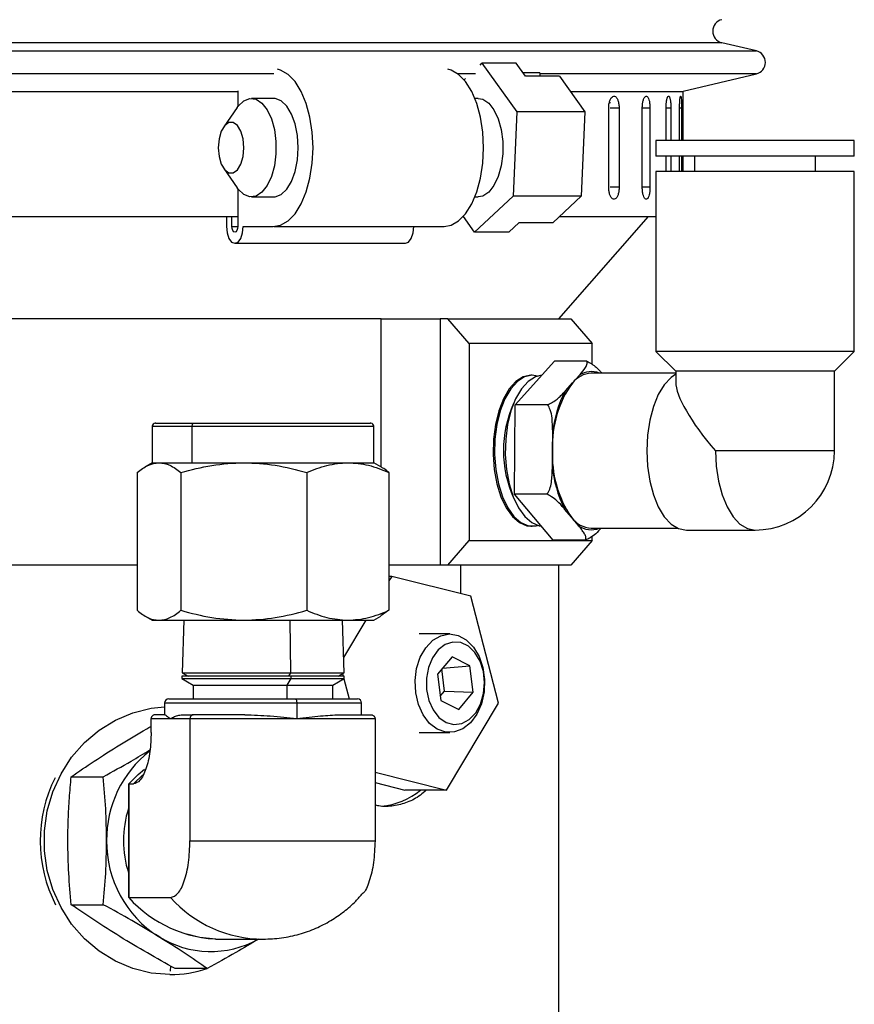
# Model space of a CAD drawing. Header units: inches. Extents: x 1.7 to 32.8, y 1.3 to 21.1.
# Tile 51 of 54: x 29.7 to 31.8, y 10.3 to 12.8. Entities that reach past the tile are written whole.
import ezdxf

# ---------------------------------------------------------------- set-up
doc = ezdxf.new("R2010")
doc.units = ezdxf.units.IN
doc.header["$MEASUREMENT"] = 0

msp = doc.modelspace()

# ---------------------------------------------------------------- linework, layer by layer
at = {"color": 7, "linetype": 'Continuous', "lineweight": 25}
for p, q in [((31.4873, 12.731), (28.5128, 12.731)), ((31.5751, 12.7102), (31.4873, 12.731)), ((27.5716, 12.7102), (31.5751, 12.7102)), ((30.8734, 12.6742), (30.8783, 12.6788)), ((30.8783, 12.6788), (30.9665, 12.5556)), ((30.9649, 12.6788), (30.8783, 12.6788)), ((30.9885, 12.6457), (30.9649, 12.6788)), ((31.0253, 12.6544), (30.9824, 12.6544)), ((31.0253, 12.6544), (31.0249, 12.6457)), ((30.3501, 12.6519), (28.4641, 12.6519)), ((30.8621, 12.6519), (30.8172, 12.6519)), ((30.8332, 12.6367), (30.8369, 12.6401)), ((31.0751, 12.6457), (30.9885, 12.6457)), ((31.5751, 12.6519), (31.0252, 12.6519)), ((31.0751, 12.6457), (31.1397, 12.5556)), ((31.3889, 12.6078), (31.5751, 12.6519)), ((27.7596, 12.6073), (30.2581, 12.6073)), ((30.2581, 12.6087), (30.2581, 12.5679)), ((31.1026, 12.6073), (31.3871, 12.6073)), ((31.3889, 12.4825), (31.3889, 12.6078)), ((30.3494, 12.5894), (30.2931, 12.5894)), ((30.869, 12.5894), (30.8605, 12.5894)), ((31.2049, 12.5782), (31.2029, 12.5782)), ((30.257, 12.5664), (30.2224, 12.5174)), ((30.9665, 12.5556), (30.9572, 12.3411)), ((31.1397, 12.5556), (30.9665, 12.5556)), ((31.1397, 12.5556), (31.1304, 12.3411)), ((31.2001, 12.3644), (31.2001, 12.5644)), ((31.2267, 12.5644), (31.2042, 12.5644)), ((31.2267, 12.5644), (31.2267, 12.3644)), ((31.2854, 12.3644), (31.2854, 12.5644)), ((31.305, 12.5644), (31.2854, 12.5644)), ((31.305, 12.5644), (31.305, 12.3644)), ((31.3457, 12.4825), (31.3457, 12.5644)), ((31.3581, 12.5644), (31.3457, 12.5644)), ((31.3581, 12.5644), (31.3581, 12.4825)), ((31.3802, 12.4825), (31.3802, 12.5644)), ((31.3852, 12.5644), (31.3802, 12.5644)), ((31.3852, 12.5644), (31.3852, 12.4825)), ((31.32, 12.4825), (31.32, 12.4431)), ((31.7901, 12.4825), (31.32, 12.4825)), ((31.8239, 12.4825), (31.7901, 12.4825)), ((31.8239, 12.4431), (31.8239, 12.4825)), ((31.7901, 12.4431), (31.32, 12.4431)), ((31.3457, 12.4037), (31.3457, 12.4431)), ((31.3581, 12.4431), (31.3581, 12.4037)), ((31.3802, 12.4037), (31.3802, 12.4431)), ((31.3852, 12.4431), (31.3852, 12.4037)), ((31.3889, 12.4037), (31.3889, 12.4431)), ((31.4184, 12.4431), (31.4184, 12.4037)), ((31.7255, 12.4037), (31.7255, 12.4431)), ((31.8239, 12.4431), (31.7901, 12.4431)), ((30.2224, 12.4113), (30.257, 12.3623)), ((31.32, 12.4037), (31.32, 11.947)), ((31.7901, 12.4037), (31.32, 12.4037)), ((31.8239, 12.4037), (31.7901, 12.4037)), ((31.8239, 11.947), (31.8239, 12.4037)), ((30.2581, 12.3609), (30.2581, 12.2644)), ((31.2267, 12.3644), (31.2042, 12.3644)), ((31.305, 12.3644), (31.2854, 12.3644)), ((30.2931, 12.3394), (30.3494, 12.3394)), ((30.9572, 12.3411), (30.8597, 12.2499)), ((30.8605, 12.3394), (30.869, 12.3394)), ((31.1304, 12.3411), (30.9572, 12.3411)), ((31.1304, 12.3411), (31.0591, 12.2744)), ((29.036, 12.2894), (30.2581, 12.2894)), ((30.2294, 12.2894), (30.2294, 12.2644)), ((30.2435, 12.2644), (30.2435, 12.2894)), ((30.8597, 12.2499), (30.8312, 12.2898)), ((31.0734, 12.0294), (31.3014, 12.2894)), ((31.0751, 12.2894), (31.32, 12.2894)), ((30.2435, 12.2644), (30.2581, 12.2644)), ((30.2722, 12.2644), (30.3471, 12.2644)), ((30.3494, 12.2644), (30.7824, 12.2644)), ((30.9463, 12.2499), (30.9725, 12.2744)), ((30.9725, 12.2744), (31.0591, 12.2744)), ((30.9463, 12.2499), (30.8597, 12.2499)), ((30.2508, 12.2216), (30.6838, 12.2216)), ((30.6225, 12.0294), (29.4588, 12.0294)), ((30.6225, 12.0294), (30.7724, 12.0294)), ((30.6225, 11.6531), (30.6225, 12.0294)), ((30.7724, 12.0294), (30.7724, 11.4044)), ((30.7919, 12.0294), (30.7724, 12.0294)), ((30.846, 11.9669), (30.7919, 12.0294)), ((30.7919, 12.0294), (31.1044, 12.0294)), ((31.1044, 12.0294), (31.1585, 11.9669)), ((31.1585, 11.9669), (30.846, 11.9669)), ((30.846, 11.9669), (30.846, 11.4669)), ((31.1585, 11.9141), (31.1585, 11.9669)), ((31.32, 11.947), (31.3704, 11.8967)), ((31.7901, 11.947), (31.32, 11.947)), ((31.7735, 11.8967), (31.8239, 11.947)), ((31.8239, 11.947), (31.7901, 11.947)), ((30.9629, 11.8114), (31.0622, 11.9222)), ((31.1445, 11.9222), (31.0622, 11.9222)), ((31.006, 11.8864), (31.0023, 11.8864)), ((31.108, 11.8668), (31.1259, 11.8867)), ((31.3704, 11.8917), (31.156, 11.8917)), ((31.3704, 11.8967), (31.3704, 11.8694)), ((31.7465, 11.8967), (31.3704, 11.8967)), ((31.7735, 11.8967), (31.7465, 11.8967)), ((31.7735, 11.6949), (31.7735, 11.8967)), ((31.0902, 11.8469), (31.108, 11.8668)), ((30.9613, 11.5841), (30.9629, 11.8114)), ((31.0453, 11.8114), (30.9629, 11.8114)), ((30.0411, 11.757), (30.0411, 11.6644)), ((30.0411, 11.757), (30.1416, 11.757)), ((30.1416, 11.757), (30.1416, 11.6644)), ((30.1416, 11.757), (30.6036, 11.757)), ((30.6036, 11.6644), (30.6036, 11.757)), ((31.0576, 11.6978), (31.0579, 11.7387)), ((31.0573, 11.6569), (31.0576, 11.6978)), ((31.7735, 11.6949), (31.4711, 11.6949)), ((30.0411, 11.6644), (30.0231, 11.654)), ((30.0411, 11.6644), (30.0581, 11.6644)), ((30.0581, 11.6644), (30.1416, 11.6644)), ((30.1416, 11.6644), (30.2735, 11.6644)), ((30.2735, 11.6644), (30.5378, 11.6644)), ((30.5378, 11.6644), (30.6036, 11.6644)), ((30.6217, 11.654), (30.6036, 11.6644)), ((30.0026, 11.6393), (30.0026, 11.2895)), ((30.1136, 11.6393), (30.1136, 11.2895)), ((30.4335, 11.6393), (30.4335, 11.2895)), ((30.6422, 11.6393), (30.6422, 11.2895)), ((31.0436, 11.5841), (30.9613, 11.5841)), ((31.0588, 11.4676), (30.9613, 11.5841)), ((31.1055, 11.5259), (31.0879, 11.5468)), ((31.0023, 11.5034), (31.006, 11.5034)), ((31.1231, 11.5049), (31.1055, 11.5259)), ((31.156, 11.498), (31.3757, 11.498)), ((31.1585, 11.4669), (31.1585, 11.4778)), ((31.3974, 11.4933), (31.5719, 11.4933)), ((30.7919, 11.4044), (30.846, 11.4669)), ((30.846, 11.4669), (31.1585, 11.4669)), ((31.1412, 11.4676), (31.0588, 11.4676)), ((31.1585, 11.4669), (31.1044, 11.4044)), ((30.0026, 11.4044), (29.4588, 11.4044)), ((30.7724, 11.4044), (30.6422, 11.4044)), ((30.7919, 11.4044), (30.7724, 11.4044)), ((31.1044, 11.4044), (30.7919, 11.4044)), ((30.8239, 11.4044), (30.8239, 11.332)), ((31.0734, 10.1544), (31.0734, 11.4044)), ((30.6491, 11.3757), (30.6422, 11.364)), ((30.6491, 11.3757), (30.6422, 11.3757)), ((30.8501, 11.3254), (30.6491, 11.3757)), ((30.9199, 11.0541), (30.8501, 11.3254)), ((30.6422, 11.2895), (30.6214, 11.2755)), ((30.0231, 11.2748), (30.0411, 11.2644)), ((30.0411, 11.2644), (30.0581, 11.2644)), ((30.0581, 11.2644), (30.2735, 11.2644)), ((30.1208, 11.2644), (30.1166, 11.1311)), ((30.2735, 11.2644), (30.5378, 11.2644)), ((30.3928, 11.1311), (30.3913, 11.2644)), ((30.5281, 11.1311), (30.524, 11.2644)), ((30.583, 11.2644), (30.5269, 11.1699)), ((30.5378, 11.2644), (30.6036, 11.2644)), ((30.6036, 11.2644), (30.6217, 11.2748)), ((30.7966, 11.2294), (30.7189, 11.2294)), ((30.8023, 11.1715), (30.7654, 11.1275)), ((30.8476, 11.1484), (30.8023, 11.1715)), ((30.1166, 11.1311), (30.1318, 11.1224)), ((30.1166, 11.1311), (30.3928, 11.1311)), ((30.3876, 11.1224), (30.3928, 11.1311)), ((30.3928, 11.1311), (30.5281, 11.1311)), ((30.513, 11.1224), (30.5281, 11.1311)), ((30.5244, 11.129), (30.5261, 11.1224)), ((30.7654, 11.1275), (30.7739, 11.0604)), ((30.7835, 11.0845), (30.7764, 11.1407)), ((30.7779, 11.1424), (30.8476, 11.1484)), ((30.8561, 11.0813), (30.8476, 11.1484)), ((30.1164, 11.1224), (30.1162, 11.1162)), ((30.1162, 11.1162), (30.1453, 11.0994)), ((30.1162, 11.1162), (30.3929, 11.1162)), ((30.3928, 11.1224), (30.1164, 11.1224)), ((30.3929, 11.1162), (30.383, 11.0994)), ((30.3928, 11.1224), (30.3929, 11.1162)), ((30.5284, 11.1224), (30.3928, 11.1224)), ((30.3929, 11.1162), (30.5286, 11.1162)), ((30.4995, 11.0994), (30.5286, 11.1162)), ((30.5278, 11.1158), (30.5411, 11.0644)), ((30.5286, 11.1162), (30.5284, 11.1224)), ((30.1453, 11.0994), (30.1453, 11.0644)), ((30.1453, 11.0994), (30.383, 11.0994)), ((30.383, 11.0994), (30.383, 11.0644)), ((30.383, 11.0994), (30.4995, 11.0994)), ((30.4995, 11.0644), (30.4995, 11.0994)), ((30.7725, 11.0714), (30.7835, 11.0845)), ((30.7835, 11.0845), (30.8561, 11.0813)), ((30.8193, 11.0373), (30.8561, 11.0813)), ((30.0724, 11.0544), (30.0724, 11.0244)), ((30.0724, 11.0544), (30.4079, 11.0544)), ((30.4079, 11.0544), (30.4079, 11.0144)), ((30.4079, 11.0544), (30.5724, 11.0544)), ((30.5724, 11.0244), (30.5724, 11.0544)), ((30.7739, 11.0604), (30.8193, 11.0373)), ((30.7886, 10.8331), (30.9199, 11.0541)), ((30.0381, 10.9794), (30.0381, 11.0144)), ((30.0381, 11.0144), (30.0875, 11.0144)), ((30.0729, 11.0244), (30.0489, 11.0244)), ((30.0734, 11.0244), (30.0729, 11.0244)), ((30.0875, 11.0144), (30.1368, 11.0144)), ((30.1208, 11.0244), (30.1448, 11.0244)), ((30.1368, 11.0144), (30.4079, 11.0144)), ((30.1368, 11.0144), (30.1368, 10.7044)), ((30.4079, 11.0144), (30.6067, 11.0144)), ((30.6067, 11.0144), (30.6067, 10.7044)), ((30.7189, 10.9794), (30.7966, 10.9794)), ((30.6067, 10.8785), (30.7886, 10.8331)), ((29.8352, 10.8668), (29.9165, 10.8668)), ((30.0169, 10.8721), (29.9934, 10.8487)), ((30.6067, 10.852), (30.6825, 10.8331)), ((29.9808, 10.8489), (29.9808, 10.7217)), ((29.9814, 10.8487), (29.9814, 10.7044)), ((29.9814, 10.8487), (29.9934, 10.8487)), ((30.7886, 10.8331), (30.6825, 10.8331)), ((29.9814, 10.7044), (29.9811, 10.7217)), ((29.9811, 10.6871), (29.9814, 10.7044)), ((29.9814, 10.7044), (29.9814, 10.56)), ((30.1368, 10.7044), (30.6067, 10.7044)), ((29.9808, 10.6871), (29.9808, 10.5599)), ((29.9814, 10.56), (30.0875, 10.56)), ((29.8352, 10.542), (29.9165, 10.542)), ((30.2027, 10.4544), (30.2164, 10.4544)), ((30.2164, 10.4544), (30.3224, 10.4544)), ((30.087, 10.3866), (30.0864, 10.3729)), ((30.1808, 10.3796), (30.0995, 10.3796))]:
    msp.add_line(p, q, dxfattribs=at)
at = {"color": 7, "linetype": 'Continuous', "lineweight": 25, "flags": 128}
for points in [[(30.3471, 12.2644), (30.367, 12.2675), (30.3861, 12.2783), (30.4038, 12.2965), (30.4193, 12.3214), (30.4321, 12.3519), (30.4416, 12.3868), (30.4475, 12.4248), (30.4494, 12.4644), (30.4475, 12.504), (30.4416, 12.542), (30.4321, 12.5769), (30.4193, 12.6074), (30.4038, 12.6322), (30.3861, 12.6504), (30.367, 12.6613), (30.3588, 12.6635)], [(30.7824, 12.2644), (30.8, 12.2675), (30.8191, 12.2783), (30.8368, 12.2965), (30.8523, 12.3214), (30.8651, 12.3519), (30.8746, 12.3868), (30.8804, 12.4248), (30.8824, 12.4644), (30.8804, 12.504), (30.8746, 12.542), (30.8651, 12.5769), (30.8523, 12.6074), (30.8368, 12.6322), (30.8191, 12.6504), (30.8, 12.6613), (30.7918, 12.6635)], [(30.257, 12.5664), (30.2596, 12.5699), (30.2738, 12.5833), (30.2892, 12.5891), (30.3048, 12.5872), (30.3197, 12.5775), (30.333, 12.5607), (30.3437, 12.5379), (30.3512, 12.5104), (30.3551, 12.48), (30.3551, 12.4487), (30.3512, 12.4184), (30.3437, 12.3909), (30.333, 12.3681), (30.3197, 12.3513), (30.3048, 12.3416), (30.2892, 12.3396), (30.2738, 12.3455), (30.2596, 12.3588), (30.257, 12.3623)], [(30.4119, 12.4644), (30.41, 12.4955), (30.4042, 12.5246), (30.395, 12.5499), (30.3829, 12.5699), (30.3687, 12.5833), (30.3533, 12.5891), (30.3494, 12.5894)], [(30.869, 12.5894), (30.8807, 12.5872), (30.8956, 12.5775), (30.9088, 12.5607), (30.9196, 12.5379), (30.9271, 12.5104), (30.931, 12.48), (30.931, 12.4487), (30.9271, 12.4184), (30.9196, 12.3909), (30.9088, 12.3681), (30.8956, 12.3513), (30.8807, 12.3416), (30.869, 12.3394)], [(30.2087, 12.4644), (30.2106, 12.4421), (30.2163, 12.4226), (30.2249, 12.4081), (30.2355, 12.4004), (30.2468, 12.4004), (30.2574, 12.4081), (30.2661, 12.4226), (30.2717, 12.4421), (30.2737, 12.4644), (30.2717, 12.4866), (30.2661, 12.5062), (30.2574, 12.5207), (30.2468, 12.5284), (30.2355, 12.5284), (30.2249, 12.5207), (30.2163, 12.5062), (30.2106, 12.4866), (30.2087, 12.4644)], [(30.3494, 12.3394), (30.3533, 12.3396), (30.3687, 12.3455), (30.3829, 12.3588), (30.395, 12.3788), (30.4042, 12.4042), (30.41, 12.4333), (30.4119, 12.4644)], [(30.2294, 12.2644), (30.231, 12.248), (30.2356, 12.2341), (30.2426, 12.2248), (30.2508, 12.2216), (30.259, 12.2248), (30.266, 12.2341), (30.2706, 12.248), (30.2722, 12.2644)], [(30.2581, 12.2644), (30.2575, 12.2588), (30.256, 12.2541), (30.2536, 12.2509), (30.2508, 12.2498), (30.248, 12.2509), (30.2456, 12.2541), (30.2441, 12.2588), (30.2435, 12.2644)], [(30.6838, 12.2216), (30.692, 12.2248), (30.6989, 12.2341), (30.7036, 12.248), (30.7052, 12.2644)], [(31.0023, 11.8864), (30.983, 11.8825), (30.9645, 11.8709), (30.9476, 11.852), (30.9329, 11.8268), (30.921, 11.7962), (30.9125, 11.7614), (30.9077, 11.7239), (30.9067, 11.6852), (30.9096, 11.6469), (30.9163, 11.6105), (30.9266, 11.5777), (30.9399, 11.5496), (30.9558, 11.5274), (30.9736, 11.5122), (30.9926, 11.5044), (31.0023, 11.5034)], [(31.0196, 11.8844), (31.006, 11.8864), (30.9867, 11.8824), (30.9683, 11.8708), (30.9513, 11.852), (30.9366, 11.8268), (30.9248, 11.7962), (30.9162, 11.7614), (30.9114, 11.7239), (30.9104, 11.6852), (30.9133, 11.6469), (30.9201, 11.6106), (30.9303, 11.5777), (30.9436, 11.5496), (30.9595, 11.5275), (30.9773, 11.5122), (30.9963, 11.5044), (31.0157, 11.5044), (31.0196, 11.5053)], [(31.0196, 11.8844), (31.006, 11.8864), (30.9867, 11.8825), (30.9683, 11.8709), (30.9513, 11.852), (30.9366, 11.8268), (30.9248, 11.7962), (30.9162, 11.7614), (30.9114, 11.7239), (30.9104, 11.6852), (30.9133, 11.6469), (30.92, 11.6105), (30.9303, 11.5777), (30.9436, 11.5496), (30.9595, 11.5274), (30.9773, 11.5122), (30.9963, 11.5044), (31.0157, 11.5044), (31.0196, 11.5053)], [(31.03, 11.8863), (31.014, 11.8825), (30.9955, 11.8709), (30.9785, 11.8521), (30.9638, 11.8268), (30.952, 11.7962), (30.9434, 11.7614), (30.9386, 11.7239), (30.9376, 11.6852), (30.9405, 11.6469), (30.9473, 11.6105), (30.9575, 11.5777), (30.9709, 11.5496), (30.9868, 11.5274), (31.0046, 11.5122), (31.0235, 11.5044), (31.0287, 11.5036)], [(31.3704, 11.8891), (31.3588, 11.8811), (31.3414, 11.8625), (31.3261, 11.8374), (31.3136, 11.8069), (31.3043, 11.772), (31.2985, 11.7342), (31.2966, 11.6949), (31.2985, 11.6556), (31.3043, 11.6177), (31.3136, 11.5829), (31.3261, 11.5523), (31.3414, 11.5273), (31.3588, 11.5086), (31.3777, 11.4972), (31.3974, 11.4933)], [(30.1464, 11.7644), (30.1454, 11.7642), (30.1445, 11.7638), (30.1437, 11.7631), (30.143, 11.7622), (30.1424, 11.7611), (30.142, 11.7598), (30.1417, 11.7584), (30.1416, 11.757)], [(31.4711, 11.6949), (31.4731, 11.6556), (31.4788, 11.6177), (31.4881, 11.5829), (31.5007, 11.5523), (31.5159, 11.5273), (31.5334, 11.5086), (31.5523, 11.4972), (31.5719, 11.4933)], [(30.7291, 11.0237), (30.7171, 11.05), (30.71, 11.0797), (30.7084, 11.111), (30.7123, 11.1418), (30.7216, 11.1703), (30.7355, 11.1946), (30.7533, 11.2133), (30.7738, 11.2251), (30.7958, 11.2294), (30.8178, 11.2258), (30.8385, 11.2145), (30.8565, 11.1963), (30.8708, 11.1724), (30.8804, 11.1442), (30.8848, 11.1135), (30.8836, 11.0822), (30.877, 11.0523), (30.8653, 11.0257), (30.8493, 11.004), (30.83, 10.9886), (30.8086, 10.9805), (30.7864, 10.9802), (30.7649, 10.9877), (30.7454, 11.0025), (30.7291, 11.0237)], [(30.7541, 11.0366), (30.7691, 11.0175), (30.7872, 11.0048), (30.8071, 10.9995), (30.8272, 11.002), (30.8461, 11.012), (30.8624, 11.029), (30.8749, 11.0515), (30.8826, 11.0779), (30.885, 11.1063), (30.8819, 11.1345), (30.8735, 11.1606), (30.8605, 11.1824), (30.8437, 11.1985), (30.8246, 11.2076), (30.8044, 11.209), (30.7847, 11.2027), (30.7669, 11.189), (30.7524, 11.1692), (30.7422, 11.1445), (30.7371, 11.1168), (30.7374, 11.0882), (30.7432, 11.0608), (30.7541, 11.0366)], [(30.4045, 11.0644), (30.4051, 11.0642), (30.4058, 11.0636), (30.4064, 11.0627), (30.4069, 11.0615), (30.4073, 11.0599), (30.4076, 11.0582), (30.4078, 11.0563), (30.4079, 11.0544)], [(30.086, 10.3644), (30.0384, 10.3682), (29.9918, 10.3795), (29.9474, 10.3981), (29.906, 10.4235), (29.8687, 10.4551), (29.8362, 10.4924), (29.8093, 10.5344), (29.7886, 10.5802), (29.7745, 10.6287), (29.7674, 10.679), (29.7674, 10.7298), (29.7745, 10.78), (29.7886, 10.8286), (29.8093, 10.8744), (29.8362, 10.9164), (29.8687, 10.9536), (29.906, 10.9853), (29.9474, 11.0107), (29.9918, 11.0293), (30.0384, 11.0406), (30.0724, 11.0441)], [(29.9814, 10.8487), (30.0054, 10.8725), (30.0211, 10.8857)], [(30.2027, 10.4544), (30.1619, 10.4582), (30.1288, 10.4671)]]:
    msp.add_lwpolyline(points, dxfattribs=at)
at = {"color": 7, "linetype": 'Continuous', "lineweight": 25}
for centre, radius, start, end in [((31.4942, 12.7602), 0.03, 103.3212, 256.6788), ((31.5682, 12.681), 0.03, 283.3212, 76.6788), ((31.1595, 11.8263), 0.0655, 93.12, 141.8437), ((31.1558, 11.8419), 0.0539, 67.54, 123.7855), ((31.3245, 11.7101), 0.2672, 144.1063, 182.6461), ((31.3398, 11.7134), 0.2831, 151.8744, 174.878), ((31.2244, 11.6949), 0.2917, 155.7328, 204.2672), ((30.0485, 11.757), 0.00741, 90, 180), ((30.5962, 11.757), 0.00741, 0, 90), ((31.3338, 11.6822), 0.2767, 176.772, 214.401), ((31.5719, 11.6949), 0.2016, 270, 0), ((31.3496, 11.6791), 0.2932, 184.3538, 206.8192), ((31.1591, 11.5633), 0.0653, 214.9505, 267.279), ((31.1557, 11.548), 0.0541, 232.8325, 292.5037), ((30.0824, 11.0544), 0.01, 90, 180), ((30.5624, 11.0544), 0.01, 0, 90), ((30.2116, 10.7071), 0.2865, 128.3345, 180.5352), ((30.1152, 10.7044), 0.3587, 153.5089, 206.9928), ((30.608, 10.9701), 0.1785, 274.8953, 309.8654), ((30.2328, 10.7044), 0.265, 161.9203, 198.0797), ((30.2099, 10.7013), 0.2848, 179.3756, 237.5869), ((30.2183, 10.7728), 0.3184, 221.9259, 269.6452), ((30.324, 10.772), 0.3177, 221.8672, 269.7312), ((30.1894, 10.6739), 0.2507, 238.201, 298.8897), ((30.0858, 10.6667), 0.3023, 270.0365, 288.2705)]:
    msp.add_arc(centre, radius, start, end, dxfattribs=at)
msp.add_ellipse((31.5719, 11.6949), major_axis=(-0.1947, 0.1947), ratio=0.267949, start_param=0.261799, end_param=1.308997, dxfattribs=at)
for points, knots in [([(31.2001, 12.5644), (31.2003, 12.5679), (31.2006, 12.5748), (31.2029, 12.5841), (31.2064, 12.5912), (31.2107, 12.5952), (31.2152, 12.5958), (31.2195, 12.5928), (31.2232, 12.5866), (31.2257, 12.5779), (31.2266, 12.57), (31.2267, 12.5655), (31.2267, 12.5644)], [0, 0, 0, 0, 0.107362, 0.214723, 0.322094, 0.429472, 0.536839, 0.644195, 0.751556, 0.858932, 0.966307, 1, 1, 1, 1]), ([(31.2854, 12.5644), (31.2855, 12.5679), (31.2858, 12.5748), (31.2875, 12.5841), (31.2901, 12.5912), (31.2933, 12.5952), (31.2966, 12.5958), (31.2998, 12.5928), (31.3025, 12.5866), (31.3043, 12.5779), (31.305, 12.57), (31.305, 12.5655), (31.305, 12.5644)], [0, 0, 0, 0, 0.107362, 0.214723, 0.322094, 0.429472, 0.536839, 0.644195, 0.751556, 0.858932, 0.966307, 1, 1, 1, 1]), ([(31.3457, 12.5644), (31.3458, 12.5661), (31.3458, 12.5696), (31.3461, 12.5746), (31.3466, 12.5795), (31.3472, 12.5838), (31.3479, 12.5876), (31.3488, 12.5908), (31.3498, 12.5932), (31.3508, 12.5948), (31.3519, 12.5955), (31.3529, 12.5953), (31.3539, 12.5943), (31.3549, 12.5924), (31.3557, 12.5897), (31.3565, 12.5863), (31.3571, 12.5823), (31.3576, 12.5778), (31.358, 12.5728), (31.3581, 12.5683), (31.3581, 12.5655), (31.3581, 12.5644)], [0, 0, 0, 0, 0.05292, 0.107375, 0.160295, 0.214749, 0.267674, 0.322133, 0.375061, 0.429523, 0.482446, 0.536903, 0.58982, 0.644272, 0.697192, 0.751646, 0.804573, 0.859035, 0.911961, 0.966423, 1, 1, 1, 1]), ([(31.3802, 12.5644), (31.3803, 12.5679), (31.3803, 12.5748), (31.3808, 12.5841), (31.3816, 12.5912), (31.3824, 12.5952), (31.3833, 12.5958), (31.3841, 12.5928), (31.3847, 12.5866), (31.3851, 12.5779), (31.3852, 12.57), (31.3852, 12.5655), (31.3852, 12.5644)], [0, 0, 0, 0, 0.107362, 0.214723, 0.322094, 0.429472, 0.536839, 0.644195, 0.751556, 0.858932, 0.966307, 1, 1, 1, 1]), ([(31.2267, 12.3644), (31.2266, 12.3609), (31.2263, 12.3539), (31.2241, 12.3446), (31.2208, 12.3376), (31.2166, 12.3336), (31.2121, 12.333), (31.2077, 12.336), (31.2039, 12.3422), (31.2012, 12.3508), (31.2002, 12.3587), (31.2001, 12.3633), (31.2001, 12.3644)], [0, 0, 0, 0, 0.107362, 0.214723, 0.322094, 0.429472, 0.536839, 0.644195, 0.751556, 0.858932, 0.966307, 1, 1, 1, 1]), ([(31.305, 12.3644), (31.3049, 12.3609), (31.3047, 12.3539), (31.3031, 12.3446), (31.3007, 12.3376), (31.2977, 12.3336), (31.2943, 12.333), (31.2911, 12.336), (31.2882, 12.3422), (31.2862, 12.3508), (31.2855, 12.3587), (31.2854, 12.3633), (31.2854, 12.3644)], [0, 0, 0, 0, 0.1073618, 0.2147232, 0.3220944, 0.429472, 0.536839, 0.6441948, 0.7515565, 0.8589318, 0.9663073, 1, 1, 1, 1]), ([(31.1259, 11.8867), (31.1265, 11.8874), (31.1321, 11.8937), (31.1402, 11.9036), (31.1465, 11.9152), (31.1451, 11.9202), (31.1445, 11.9222)], [0, 0, 0, 0, 0.0528733, 0.5179573, 0.8096552, 1, 1, 1, 1]), ([(31.1445, 11.9222), (31.1488, 11.9199), (31.1581, 11.9152), (31.1685, 11.9066), (31.1768, 11.8987), (31.1811, 11.8937), (31.1828, 11.8917)], [0, 0, 0, 0, 0.248038, 0.529524, 0.818886, 1, 1, 1, 1]), ([(31.0453, 11.8114), (31.0496, 11.8135), (31.0589, 11.818), (31.0695, 11.8262), (31.0802, 11.8359), (31.0865, 11.8428), (31.0902, 11.8469)], [0, 0, 0, 0, 0.2040699, 0.4356578, 0.6737267, 1, 1, 1, 1]), ([(31.0579, 11.7387), (31.0579, 11.74), (31.0579, 11.7531), (31.0573, 11.7734), (31.0533, 11.7972), (31.0476, 11.8074), (31.0453, 11.8114)], [0, 0, 0, 0, 0.052977, 0.518036, 0.80972, 1, 1, 1, 1]), ([(30.05, 11.7644), (30.0496, 11.7644), (30.0485, 11.7644), (30.0587, 11.7644), (30.0795, 11.7644), (30.109, 11.7644), (30.1341, 11.7644), (30.1464, 11.7644)], [0, 0, 0, 0, 0.099957, 0.336415, 0.567959, 0.790261, 1, 1, 1, 1]), ([(30.1464, 11.7644), (30.1597, 11.7644), (30.1873, 11.7644), (30.2361, 11.7644), (30.29, 11.7644), (30.3464, 11.7644), (30.4018, 11.7644), (30.4528, 11.7644), (30.4969, 11.7644), (30.5333, 11.7644), (30.5627, 11.7644), (30.5838, 11.7644), (30.5955, 11.7644), (30.595, 11.7644), (30.5948, 11.7644)], [0, 0, 0, 0, 0.080663, 0.166159, 0.255208, 0.346148, 0.437087, 0.526136, 0.611632, 0.692295, 0.772959, 0.858454, 0.947503, 1, 1, 1, 1]), ([(30.0026, 11.6393), (30.0116, 11.6463), (30.0298, 11.6605), (30.0486, 11.6631), (30.0581, 11.6644)], [0, 0, 0, 0, 0.495458, 1, 1, 1, 1]), ([(30.0581, 11.6644), (30.0674, 11.6631), (30.0862, 11.6606), (30.1044, 11.6464), (30.1136, 11.6393)], [0, 0, 0, 0, 0.494511, 1, 1, 1, 1]), ([(30.1136, 11.6393), (30.1396, 11.6463), (30.192, 11.6605), (30.2462, 11.6631), (30.2735, 11.6644)], [0, 0, 0, 0, 0.495458, 1, 1, 1, 1]), ([(30.2735, 11.6644), (30.3003, 11.6631), (30.3545, 11.6606), (30.407, 11.6464), (30.4335, 11.6393)], [0, 0, 0, 0, 0.494511, 1, 1, 1, 1]), ([(30.4335, 11.6393), (30.4504, 11.6463), (30.4846, 11.6605), (30.52, 11.6631), (30.5378, 11.6644)], [0, 0, 0, 0, 0.495458, 1, 1, 1, 1]), ([(30.5378, 11.6644), (30.5553, 11.6631), (30.5907, 11.6606), (30.6249, 11.6464), (30.6422, 11.6393)], [0, 0, 0, 0, 0.4945107, 1, 1, 1, 1]), ([(30.6422, 11.6393), (30.6377, 11.6429), (30.6309, 11.6486), (30.6239, 11.6524), (30.6215, 11.6537)], [0, 0, 0, 0, 0.655984, 1, 1, 1, 1]), ([(31.0436, 11.5841), (31.0461, 11.5885), (31.0514, 11.5977), (31.0548, 11.6145), (31.0569, 11.6344), (31.0571, 11.6486), (31.0573, 11.6569)], [0, 0, 0, 0, 0.2040904, 0.4356981, 0.6737874, 1, 1, 1, 1]), ([(31.0879, 11.5468), (31.0874, 11.5475), (31.0818, 11.5542), (31.0723, 11.5646), (31.0579, 11.5769), (31.0476, 11.5821), (31.0436, 11.5841)], [0, 0, 0, 0, 0.052873, 0.517957, 0.809655, 1, 1, 1, 1]), ([(31.1412, 11.4676), (31.1418, 11.4698), (31.1431, 11.4746), (31.1391, 11.4832), (31.1326, 11.4934), (31.1266, 11.5007), (31.1231, 11.5049)], [0, 0, 0, 0, 0.20407, 0.435658, 0.673727, 1, 1, 1, 1]), ([(31.1812, 11.498), (31.1768, 11.4934), (31.169, 11.4851), (31.1555, 11.4745), (31.1452, 11.4696), (31.1412, 11.4676)], [0, 0, 0, 0, 0.441854, 0.779604, 1, 1, 1, 1]), ([(30.0026, 11.2895), (30.007, 11.2859), (30.016, 11.2787), (30.0298, 11.2708), (30.0438, 11.2654), (30.0533, 11.2647), (30.0581, 11.2644)], [0, 0, 0, 0, 0.247269, 0.495363, 0.746874, 1, 1, 1, 1]), ([(30.0581, 11.2644), (30.0627, 11.2647), (30.072, 11.2654), (30.086, 11.2706), (30.0999, 11.2785), (30.109, 11.2858), (30.1136, 11.2895)], [0, 0, 0, 0, 0.246491, 0.494593, 0.746793, 1, 1, 1, 1]), ([(30.1136, 11.2895), (30.1396, 11.2825), (30.192, 11.2683), (30.2462, 11.2657), (30.2735, 11.2644)], [0, 0, 0, 0, 0.495458, 1, 1, 1, 1]), ([(30.2735, 11.2644), (30.3003, 11.2656), (30.3545, 11.2682), (30.407, 11.2824), (30.4335, 11.2895)], [0, 0, 0, 0, 0.494511, 1, 1, 1, 1]), ([(30.4335, 11.2895), (30.4504, 11.2825), (30.4846, 11.2683), (30.52, 11.2657), (30.5378, 11.2644)], [0, 0, 0, 0, 0.495458, 1, 1, 1, 1]), ([(30.5378, 11.2644), (30.5553, 11.2656), (30.5907, 11.2682), (30.6249, 11.2824), (30.6422, 11.2895)], [0, 0, 0, 0, 0.494511, 1, 1, 1, 1]), ([(30.0829, 11.0644), (30.0833, 11.0644), (30.0842, 11.0644), (30.0957, 11.0644), (30.1147, 11.0644), (30.1422, 11.0644), (30.1778, 11.0644), (30.2202, 11.0644), (30.267, 11.0644), (30.315, 11.0644), (30.3616, 11.0644), (30.3904, 11.0644), (30.4045, 11.0644)], [0, 0, 0, 0, 0.086535, 0.181862, 0.277188, 0.378224, 0.483461, 0.590931, 0.698401, 0.803638, 0.904674, 1, 1, 1, 1]), ([(30.4045, 11.0644), (30.418, 11.0644), (30.4457, 11.0644), (30.4832, 11.0644), (30.5161, 11.0644), (30.5413, 11.0644), (30.5581, 11.0644), (30.5609, 11.0644), (30.5623, 11.0644)], [0, 0, 0, 0, 0.153313, 0.315809, 0.485061, 0.657905, 0.830748, 1, 1, 1, 1]), ([(30.0489, 11.0244), (30.048, 11.0243), (30.0465, 11.0242), (30.0439, 11.0234), (30.0416, 11.0219), (30.0399, 11.02), (30.0388, 11.0182), (30.0382, 11.0163), (30.0381, 11.015), (30.0381, 11.0144)], [0, 0, 0, 0, 0.155399, 0.290739, 0.500767, 0.633003, 0.759875, 0.881983, 1, 1, 1, 1]), ([(30.0729, 11.0244), (30.0736, 11.024), (30.075, 11.0233), (30.0797, 11.0193), (30.0847, 11.0161), (30.0875, 11.0144)], [0, 0, 0, 0, 0.310131, 0.626614, 1, 1, 1, 1]), ([(30.0875, 11.0144), (30.0907, 11.0161), (30.0967, 11.0193), (30.108, 11.0233), (30.1166, 11.024), (30.1208, 11.0244)], [0, 0, 0, 0, 0.373369, 0.689862, 1, 1, 1, 1]), ([(30.1448, 11.0244), (30.1442, 11.0243), (30.143, 11.0242), (30.1411, 11.0234), (30.1395, 11.0219), (30.1382, 11.02), (30.1374, 11.0182), (30.1369, 11.0163), (30.1369, 11.015), (30.1368, 11.0144)], [0, 0, 0, 0, 0.155424, 0.290772, 0.500767, 0.633018, 0.759895, 0.881997, 1, 1, 1, 1]), ([(30.2763, 11.0244), (30.2978, 11.0236), (30.3309, 11.0224), (30.3751, 11.018), (30.3969, 11.0156), (30.4079, 11.0144)], [0, 0, 0, 0, 0.48321, 0.74126, 1, 1, 1, 1]), ([(30.4079, 11.0144), (30.429, 11.0169), (30.4699, 11.0219), (30.5007, 11.0236), (30.5156, 11.0244)], [0, 0, 0, 0, 0.516199, 1, 1, 1, 1]), ([(30.5959, 11.0244), (30.5967, 11.0243), (30.5983, 11.0242), (30.6009, 11.0234), (30.6031, 11.0219), (30.6049, 11.02), (30.6059, 11.0182), (30.6066, 11.0163), (30.6066, 11.015), (30.6067, 11.0144)], [0, 0, 0, 0, 0.155399, 0.290739, 0.500767, 0.633003, 0.759875, 0.881983, 1, 1, 1, 1]), ([(29.9588, 10.9479), (29.9812, 10.9616), (30.0071, 10.9774), (30.0344, 10.9927), (30.0381, 10.9947)], [0, 0, 0, 0, 0.865672, 1, 1, 1, 1]), ([(30.0381, 10.9794), (30.0375, 10.963), (30.0366, 10.9376), (30.031, 10.9071), (30.0252, 10.8864), (30.0181, 10.8695), (30.0077, 10.8532), (29.999, 10.8505), (29.9934, 10.8487)], [0, 0, 0, 0, 0.239443, 0.36967, 0.5, 0.630227, 0.760557, 1, 1, 1, 1]), ([(29.8352, 10.8668), (29.8543, 10.8799), (29.8927, 10.9066), (29.9366, 10.9341), (29.9588, 10.9479)], [0, 0, 0, 0, 0.495458, 1, 1, 1, 1]), ([(29.9165, 10.8668), (29.9404, 10.8799), (29.981, 10.9023), (30.0194, 10.9254), (30.0352, 10.9348)], [0, 0, 0, 0, 0.589602, 1, 1, 1, 1]), ([(29.8266, 10.7044), (29.8268, 10.7225), (29.8271, 10.7496), (29.8288, 10.7855), (29.8311, 10.8218), (29.8335, 10.8486), (29.8352, 10.8668)], [0, 0, 0, 0, 0.328893, 0.494578, 0.657775, 1, 1, 1, 1]), ([(29.9251, 10.7044), (29.9247, 10.7316), (29.9238, 10.7866), (29.919, 10.8398), (29.9165, 10.8668)], [0, 0, 0, 0, 0.494511, 1, 1, 1, 1]), ([(30.7365, 10.8331), (30.7317, 10.8286), (30.7172, 10.8149), (30.6894, 10.801), (30.6538, 10.792), (30.6258, 10.7904), (30.6098, 10.7942), (30.6067, 10.795)], [0, 0, 0, 0, 0.132908, 0.404715, 0.665218, 0.93353, 1, 1, 1, 1]), ([(29.8352, 10.542), (29.8328, 10.5684), (29.828, 10.6216), (29.8271, 10.6766), (29.8266, 10.7044)], [0, 0, 0, 0, 0.495458, 1, 1, 1, 1]), ([(29.9165, 10.542), (29.9189, 10.5684), (29.9238, 10.6216), (29.9247, 10.6766), (29.9251, 10.7044)], [0, 0, 0, 0, 0.495458, 1, 1, 1, 1]), ([(30.6067, 10.7044), (30.6059, 10.6854), (30.6045, 10.6473), (30.5929, 10.6012), (30.5823, 10.5745), (30.5759, 10.5708), (30.5757, 10.5707)], [0, 0, 0, 0, 0.330558, 0.661115, 0.991673, 1, 1, 1, 1]), ([(30.3224, 10.4544), (30.3381, 10.455), (30.3692, 10.4563), (30.4142, 10.4662), (30.4561, 10.481), (30.4943, 10.5006), (30.5282, 10.5239), (30.5554, 10.5474), (30.5697, 10.5641), (30.5755, 10.5709)], [0, 0, 0, 0, 0.163536, 0.322964, 0.476861, 0.625419, 0.768554, 0.905893, 1, 1, 1, 1]), ([(29.9588, 10.4608), (29.937, 10.4744), (29.8931, 10.5019), (29.8547, 10.5285), (29.8352, 10.542)], [0, 0, 0, 0, 0.494511, 1, 1, 1, 1]), ([(30.0573, 10.4608), (30.0347, 10.4744), (29.989, 10.5019), (29.9409, 10.5285), (29.9165, 10.542)], [0, 0, 0, 0, 0.494511, 1, 1, 1, 1]), ([(30.0995, 10.3796), (30.0756, 10.3928), (30.0275, 10.4194), (29.9818, 10.4469), (29.9588, 10.4608)], [0, 0, 0, 0, 0.495458, 1, 1, 1, 1]), ([(30.1808, 10.3796), (30.1618, 10.3928), (30.1233, 10.4194), (30.0794, 10.4469), (30.0573, 10.4608)], [0, 0, 0, 0, 0.495458, 1, 1, 1, 1]), ([(30.3107, 10.4544), (30.2917, 10.4429), (30.2496, 10.4176), (30.2052, 10.3931), (30.1808, 10.3796)], [0, 0, 0, 0, 0.45155, 1, 1, 1, 1])]:
    msp.add_open_spline(points, degree=3, knots=knots, dxfattribs=at)
for points in [[(30.2763, 11.0244), (30.2536, 11.0244), (30.2082, 11.0244), (30.1659, 11.0244), (30.1448, 11.0244)], [(30.5156, 11.0244), (30.5317, 11.0244), (30.564, 11.0244), (30.5852, 11.0244), (30.5959, 11.0244)], [(30.0875, 10.56), (30.0939, 10.5622), (30.1069, 10.5665), (30.1232, 10.5999), (30.1346, 10.6476), (30.1361, 10.6855), (30.1368, 10.7044)]]:
    msp.add_open_spline(points, degree=3, dxfattribs=at)

doc.saveas('drawing.dxf')
